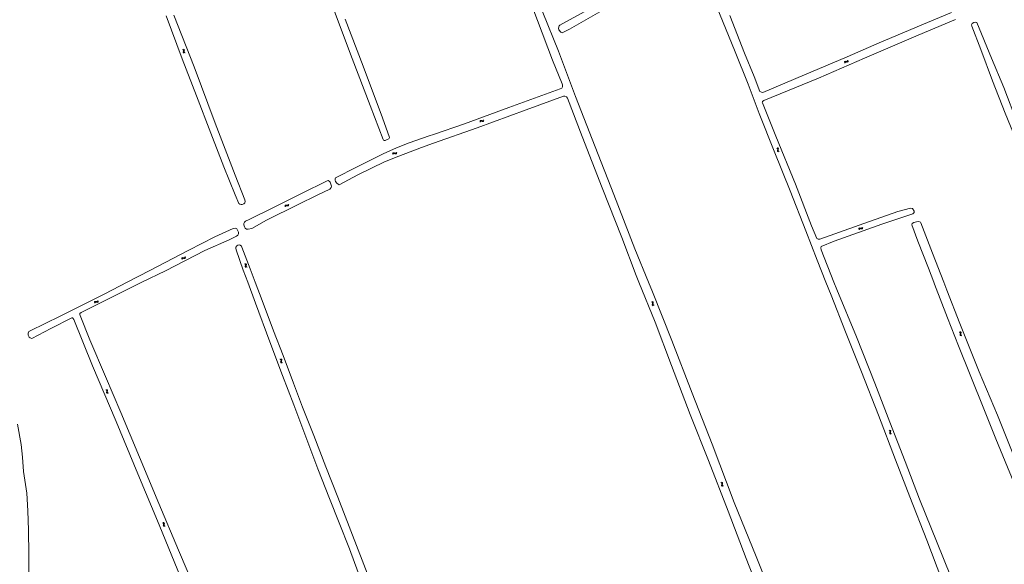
# Model space of a CAD drawing. Header units: metres. Extents: x 189705 to 199106, y 581686 to 588448.
# Tile 147 of 256: x 193748 to 194347, y 583328 to 583660. Entities that reach past the tile are written whole.
import ezdxf

# ---------------------------------------------------------------- set-up
doc = ezdxf.new("R2010")
doc.units = ezdxf.units.M
doc.layers.add('B-WA-OG-GBKN-G', color=7, linetype='Continuous', lineweight=18)

msp = doc.modelspace()

# ---------------------------------------------------------------- linework, layer by layer
at = {"layer": 'B-WA-OG-GBKN-G'}
for p, q in [((193847.227, 583641.633), (193847.594, 583641.457)), ((193847.594, 583641.457), (193847.818, 583641.217)), ((193847.681, 583641.834), (193848.049, 583641.66)), ((193848.049, 583641.66), (193848.275, 583641.423)), ((193848.275, 583641.423), (193848.305, 583641.086)), ((193847.738, 583640.492), (193847.622, 583640.101)), ((193847.622, 583640.101), (193847.649, 583639.773)), ((193847.649, 583639.773), (193847.88, 583639.527)), ((193847.848, 583640.892), (193847.738, 583640.492)), ((193847.818, 583641.217), (193847.848, 583640.892)), ((193847.88, 583639.527), (193848.249, 583639.352)), ((193848.191, 583640.696), (193848.078, 583640.303)), ((193848.078, 583640.303), (193848.105, 583639.975)), ((193848.105, 583639.975), (193848.334, 583639.729)), ((193848.305, 583641.086), (193848.191, 583640.696)), ((193848.334, 583639.729), (193848.703, 583639.553)), ((194250.005, 583633.603), (194250.093, 583634.001)), ((194250.093, 583634.001), (194250.275, 583634.273)), ((194250.275, 583634.273), (194250.597, 583634.378)), ((194250.301, 583633.205), (194250.393, 583633.602)), ((194250.393, 583633.602), (194250.577, 583633.874)), ((194250.577, 583633.874), (194250.887, 583633.975)), ((194250.597, 583634.378), (194251.003, 583634.352)), ((194250.887, 583633.975), (194251.301, 583633.955)), ((194251.003, 583634.352), (194251.411, 583634.328)), ((194251.301, 583633.955), (194251.708, 583633.928)), ((194251.411, 583634.328), (194251.725, 583634.427)), ((194251.708, 583633.928), (194252.022, 583634.027)), ((194251.725, 583634.427), (194251.915, 583634.705)), ((194251.915, 583634.705), (194252.005, 583635.104)), ((194252.022, 583634.027), (194252.211, 583634.306)), ((194252.211, 583634.306), (194252.301, 583634.705)), ((194028.097, 583597.853), (194028.285, 583598.214)), ((194028.282, 583597.392), (194028.472, 583597.752)), ((194028.285, 583598.214), (194028.53, 583598.431)), ((194028.472, 583597.752), (194028.72, 583597.967)), ((194028.53, 583598.431), (194028.869, 583598.449)), ((194028.72, 583597.967), (194029.045, 583597.985)), ((194028.869, 583598.449), (194029.254, 583598.32)), ((194029.045, 583597.985), (194029.441, 583597.86)), ((194029.254, 583598.32), (194029.642, 583598.192)), ((194029.441, 583597.86), (194029.827, 583597.729)), ((194029.642, 583598.192), (194029.971, 583598.207)), ((194029.827, 583597.729), (194030.156, 583597.744)), ((194029.971, 583598.207), (194030.226, 583598.427)), ((194030.156, 583597.744), (194030.41, 583597.965)), ((194030.226, 583598.427), (194030.415, 583598.789)), ((194030.41, 583597.965), (194030.6, 583598.328)), ((194208.79, 583581.607), (194209.162, 583581.441)), ((194209.162, 583581.441), (194209.393, 583581.207)), ((194209.239, 583581.821), (194209.612, 583581.657)), ((194209.612, 583581.657), (194209.844, 583581.426)), ((194209.844, 583581.426), (194209.883, 583581.089)), ((193975.046, 583578.102), (193975.221, 583578.47)), ((193975.221, 583578.47), (193975.459, 583578.695)), ((193975.247, 583577.647), (193975.424, 583578.014)), ((193975.424, 583578.014), (193975.664, 583578.238)), ((193975.459, 583578.695), (193975.796, 583578.725)), ((193975.664, 583578.238), (193975.989, 583578.267)), ((193975.796, 583578.725), (193976.186, 583578.61)), ((193975.989, 583578.267), (193976.389, 583578.156)), ((193976.186, 583578.61), (193976.578, 583578.495)), ((193976.389, 583578.156), (193976.779, 583578.039)), ((193976.578, 583578.495), (193976.906, 583578.522)), ((193976.779, 583578.039), (193977.108, 583578.065)), ((193976.906, 583578.522), (193977.153, 583578.75)), ((193977.108, 583578.065), (193977.354, 583578.296)), ((193977.153, 583578.75), (193977.33, 583579.119)), ((193977.354, 583578.296), (193977.53, 583578.664)), ((194209.331, 583580.481), (194209.226, 583580.086)), ((194209.226, 583580.086), (194209.261, 583579.759)), ((194209.261, 583579.759), (194209.499, 583579.52)), ((194209.431, 583580.883), (194209.331, 583580.481)), ((194209.393, 583581.207), (194209.431, 583580.883)), ((194209.499, 583579.52), (194209.872, 583579.354)), ((194209.779, 583580.696), (194209.676, 583580.301)), ((194209.676, 583580.301), (194209.712, 583579.973)), ((194209.712, 583579.973), (194209.947, 583579.733)), ((194209.883, 583581.089), (194209.779, 583580.696)), ((194209.947, 583579.733), (194210.321, 583579.567)), ((193909.4, 583546.244), (193909.536, 583546.628)), ((193909.536, 583546.628), (193909.749, 583546.877)), ((193909.647, 583545.813), (193909.785, 583546.196)), ((193909.749, 583546.877), (193910.081, 583546.942)), ((193909.785, 583546.196), (193910.001, 583546.444)), ((193910.001, 583546.444), (193910.321, 583546.507)), ((193910.081, 583546.942), (193910.481, 583546.868)), ((193910.321, 583546.507), (193910.73, 583546.438)), ((193910.481, 583546.868), (193910.883, 583546.796)), ((193910.73, 583546.438), (193911.131, 583546.363)), ((193910.883, 583546.796), (193911.207, 583546.856)), ((193911.131, 583546.363), (193911.454, 583546.423)), ((193911.207, 583546.856), (193911.428, 583547.109)), ((193911.428, 583547.109), (193911.565, 583547.494)), ((193911.454, 583546.423), (193911.675, 583546.678)), ((193911.675, 583546.678), (193911.812, 583547.063)), ((194260.755, 583533.164), (194260.896, 583533.548)), ((194258.719, 583532.319), (194258.858, 583532.702)), ((194258.858, 583532.702), (194259.074, 583532.948)), ((194258.962, 583531.885), (194259.104, 583532.267)), ((194259.074, 583532.948), (194259.407, 583533.01)), ((194259.104, 583532.267), (194259.322, 583532.513)), ((194259.322, 583532.513), (194259.642, 583532.573)), ((194259.407, 583533.01), (194259.806, 583532.933)), ((194259.642, 583532.573), (194260.05, 583532.5)), ((194259.806, 583532.933), (194260.207, 583532.856)), ((194260.05, 583532.5), (194260.451, 583532.421)), ((194260.207, 583532.856), (194260.531, 583532.913)), ((194260.451, 583532.421), (194260.775, 583532.478)), ((194260.531, 583532.913), (194260.755, 583533.164)), ((194260.775, 583532.478), (194260.998, 583532.731)), ((194260.998, 583532.731), (194261.139, 583533.115)), ((193848.674, 583515.163), (193848.807, 583515.55)), ((193846.656, 583514.275), (193846.787, 583514.661)), ((193846.787, 583514.661), (193846.997, 583514.912)), ((193846.908, 583513.847), (193847.041, 583514.232)), ((193846.997, 583514.912), (193847.329, 583514.981)), ((193847.041, 583514.232), (193847.254, 583514.482)), ((193847.254, 583514.482), (193847.573, 583514.549)), ((193847.329, 583514.981), (193847.73, 583514.912)), ((193847.573, 583514.549), (193847.983, 583514.484)), ((193847.73, 583514.912), (193848.132, 583514.844)), ((193847.983, 583514.484), (193848.385, 583514.413)), ((193848.132, 583514.844), (193848.455, 583514.907)), ((193848.385, 583514.413), (193848.708, 583514.477)), ((193848.455, 583514.907), (193848.674, 583515.163)), ((193848.708, 583514.477), (193848.926, 583514.735)), ((193848.926, 583514.735), (193849.058, 583515.121)), ((193884.969, 583511.199), (193885.335, 583511.02)), ((193885.335, 583511.02), (193885.558, 583510.779)), ((193885.474, 583510.055), (193885.356, 583509.665)), ((193885.356, 583509.665), (193885.381, 583509.337)), ((193885.424, 583511.398), (193885.791, 583511.222)), ((193885.586, 583510.455), (193885.474, 583510.055)), ((193885.558, 583510.779), (193885.586, 583510.455)), ((193885.791, 583511.222), (193886.016, 583510.983)), ((193885.928, 583510.256), (193885.813, 583509.864)), ((193885.813, 583509.864), (193885.838, 583509.536)), ((193885.838, 583509.536), (193886.066, 583509.289)), ((193886.044, 583510.646), (193885.928, 583510.256)), ((193886.016, 583510.983), (193886.044, 583510.646)), ((193885.381, 583509.337), (193885.61, 583509.09)), ((193885.61, 583509.09), (193885.979, 583508.912)), ((193886.066, 583509.289), (193886.434, 583509.111)), ((193793.633, 583487.967), (193793.501, 583487.58)), ((193793.85, 583488.225), (193793.633, 583487.967)), ((193793.886, 583487.54), (193793.754, 583487.153)), ((193794.173, 583488.29), (193793.85, 583488.225)), ((193794.104, 583487.796), (193793.886, 583487.54)), ((193794.427, 583487.86), (193794.104, 583487.796)), ((193794.575, 583488.22), (193794.173, 583488.29)), ((193794.829, 583487.793), (193794.427, 583487.86)), ((193794.985, 583488.156), (193794.575, 583488.22)), ((193795.231, 583487.725), (193794.829, 583487.793)), ((193795.304, 583488.224), (193794.985, 583488.156)), ((193795.562, 583487.794), (193795.231, 583487.725)), ((193795.516, 583488.474), (193795.304, 583488.224)), ((193795.649, 583488.859), (193795.516, 583488.474)), ((193795.772, 583488.046), (193795.562, 583487.794)), ((193795.902, 583488.432), (193795.772, 583488.046)), ((194132.582, 583487.96), (194132.956, 583487.797)), ((194132.956, 583487.797), (194133.189, 583487.566)), ((194133.029, 583488.178), (194133.403, 583488.018)), ((194133.135, 583486.839), (194133.033, 583486.444)), ((194133.033, 583486.444), (194133.072, 583486.117)), ((194133.072, 583486.117), (194133.312, 583485.88)), ((194133.231, 583487.242), (194133.135, 583486.839)), ((194133.189, 583487.566), (194133.231, 583487.242)), ((194133.312, 583485.88), (194133.687, 583485.718)), ((194133.403, 583488.018), (194133.637, 583487.789)), ((194133.58, 583487.059), (194133.481, 583486.662)), ((194133.481, 583486.662), (194133.52, 583486.336)), ((194133.52, 583486.336), (194133.758, 583486.098)), ((194133.68, 583487.453), (194133.58, 583487.059)), ((194133.637, 583487.789), (194133.68, 583487.453)), ((194133.758, 583486.098), (194134.134, 583485.936)), ((194319.93, 583469.665), (194320.302, 583469.499)), ((194320.302, 583469.499), (194320.533, 583469.266)), ((194320.472, 583468.539), (194320.367, 583468.145)), ((194320.367, 583468.145), (194320.403, 583467.818)), ((194320.378, 583469.879), (194320.751, 583469.716)), ((194320.403, 583467.818), (194320.641, 583467.579)), ((194320.572, 583468.942), (194320.472, 583468.539)), ((194320.533, 583469.266), (194320.572, 583468.942)), ((194320.641, 583467.579), (194321.015, 583467.413)), ((194320.751, 583469.716), (194320.983, 583469.485)), ((194320.92, 583468.755), (194320.817, 583468.36)), ((194320.817, 583468.36), (194320.853, 583468.032)), ((194320.853, 583468.032), (194321.089, 583467.792)), ((194321.023, 583469.148), (194320.92, 583468.755)), ((194320.983, 583469.485), (194321.023, 583469.148)), ((194321.089, 583467.792), (194321.463, 583467.627)), ((193906.483, 583453.101), (193906.849, 583452.922)), ((193906.849, 583452.922), (193907.072, 583452.681)), ((193906.988, 583451.957), (193906.87, 583451.567)), ((193906.87, 583451.567), (193906.895, 583451.239)), ((193906.895, 583451.239), (193907.124, 583450.992)), ((193906.938, 583453.3), (193907.305, 583453.124)), ((193907.1, 583452.357), (193906.988, 583451.957)), ((193907.072, 583452.681), (193907.1, 583452.357)), ((193907.124, 583450.992), (193907.493, 583450.814)), ((193907.305, 583453.124), (193907.53, 583452.885)), ((193907.442, 583452.158), (193907.327, 583451.766)), ((193907.327, 583451.766), (193907.352, 583451.438)), ((193907.352, 583451.438), (193907.58, 583451.191)), ((193907.558, 583452.548), (193907.442, 583452.158)), ((193907.53, 583452.885), (193907.558, 583452.548)), ((193907.58, 583451.191), (193907.948, 583451.013)), ((193800.5, 583434.542), (193800.873, 583434.377)), ((193800.873, 583434.377), (193801.105, 583434.144)), ((193801.047, 583433.418), (193800.943, 583433.023)), ((193800.943, 583433.023), (193800.98, 583432.696)), ((193800.948, 583434.757), (193801.321, 583434.595)), ((193800.98, 583432.696), (193801.219, 583432.458)), ((193801.145, 583433.821), (193801.047, 583433.418)), ((193801.105, 583434.144), (193801.145, 583433.821)), ((193801.219, 583432.458), (193801.593, 583432.293)), ((193801.321, 583434.595), (193801.554, 583434.365)), ((193801.494, 583433.635), (193801.393, 583433.239)), ((193801.393, 583433.239), (193801.43, 583432.912)), ((193801.43, 583432.912), (193801.666, 583432.673)), ((193801.595, 583434.029), (193801.494, 583433.635)), ((193801.554, 583434.365), (193801.595, 583434.029)), ((193801.666, 583432.673), (193802.041, 583432.509)), ((194277.16, 583409.795), (194277.532, 583409.627)), ((194277.532, 583409.627), (194277.762, 583409.394)), ((194277.7, 583408.667), (194277.594, 583408.273)), ((194277.594, 583408.273), (194277.63, 583407.946)), ((194277.609, 583410.007), (194277.982, 583409.843)), ((194277.63, 583407.946), (194277.867, 583407.706)), ((194277.801, 583409.07), (194277.7, 583408.667)), ((194277.762, 583409.394), (194277.801, 583409.07)), ((194277.867, 583407.706), (194278.24, 583407.54)), ((194277.982, 583409.843), (194278.213, 583409.612)), ((194278.148, 583408.882), (194278.045, 583408.487)), ((194278.045, 583408.487), (194278.08, 583408.16)), ((194278.08, 583408.16), (194278.316, 583407.919)), ((194278.252, 583409.275), (194278.148, 583408.882)), ((194278.213, 583409.612), (194278.252, 583409.275)), ((194278.316, 583407.919), (194278.689, 583407.753)), ((194174.81, 583378.073), (194175.182, 583377.905)), ((194175.182, 583377.905), (194175.412, 583377.672)), ((194175.259, 583378.285), (194175.632, 583378.121)), ((194175.412, 583377.672), (194175.451, 583377.348)), ((194175.632, 583378.121), (194175.863, 583377.89)), ((194175.863, 583377.89), (194175.902, 583377.553)), ((194175.35, 583376.945), (194175.244, 583376.551)), ((194175.244, 583376.551), (194175.28, 583376.224)), ((194175.28, 583376.224), (194175.517, 583375.984)), ((194175.451, 583377.348), (194175.35, 583376.945)), ((194175.517, 583375.984), (194175.89, 583375.818)), ((194175.798, 583377.16), (194175.695, 583376.765)), ((194175.695, 583376.765), (194175.73, 583376.438)), ((194175.73, 583376.438), (194175.966, 583376.197)), ((194175.902, 583377.553), (194175.798, 583377.16)), ((194175.966, 583376.197), (194176.339, 583376.031)), ((193835.014, 583353.644), (193835.388, 583353.484)), ((193835.458, 583353.865), (193835.834, 583353.708)), ((193835.834, 583353.708), (193836.07, 583353.481)), ((193835.388, 583353.484), (193835.623, 583353.254)), ((193835.574, 583352.527), (193835.476, 583352.131)), ((193835.476, 583352.131), (193835.517, 583351.805)), ((193835.517, 583351.805), (193835.759, 583351.569)), ((193835.667, 583352.931), (193835.574, 583352.527)), ((193835.623, 583353.254), (193835.667, 583352.931)), ((193835.759, 583351.569), (193836.135, 583351.41)), ((193836.018, 583352.75), (193835.922, 583352.353)), ((193835.922, 583352.353), (193835.964, 583352.027)), ((193835.964, 583352.027), (193836.203, 583351.79)), ((193836.115, 583353.145), (193836.018, 583352.75)), ((193836.07, 583353.481), (193836.115, 583353.145)), ((193836.203, 583351.79), (193836.58, 583351.631))]:
    msp.add_line(p, q, dxfattribs=at)
at = {"layer": 'B-WA-OG-GBKN-G', "flags": 128}
for points in [[(194000, 583835.364), (194004.278, 583824.15), (194016.133, 583793.719), (194028.49, 583761.809), (194040.91, 583730.902), (194053.722, 583696.784), (194066.395, 583664.046), (194076.02, 583640.537), (194086.315, 583612.902), (194098.37, 583582.421), (194109.608, 583553.357), (194122.52, 583520.231), (194130.761, 583500)], [(194000, 583589.914), (194018.873, 583596.385), (194045.831, 583606.278), (194076.928, 583617.556), (194077.931, 583618.021), (194078.394, 583618.9), (194078.38, 583620.104), (194078.279, 583620.744), (194072.415, 583635.062), (194063.178, 583659.136), (194053.298, 583685.618), (194042.201, 583712.337), (194031.416, 583740.097), (194019.637, 583770.841), (194008.296, 583801.737), (194000.18, 583822.062)], [(194123.921, 583677.603), (194082.705, 583653.908), (194078.322, 583651.696), (194077.391, 583652.174), (194076.215, 583653.635), (194075.904, 583654.579), (194076.421, 583655.936), (194076.783, 583656.324), (194097.895, 583667.888)], [(193946.2, 583660.122), (193957.099, 583631.421), (193968.916, 583600.024), (193973.083, 583588.099), (193972.67, 583587.271), (193971.693, 583586.743), (193970.501, 583586.265), (193969.924, 583586.214), (193969.46, 583586.389), (193969.259, 583586.79), (193961.268, 583607.579), (193950.457, 583636.066), (193939.042, 583666.385)], [(194238.788, 583500), (194233.352, 583513.467), (194226.548, 583531.309), (194217.027, 583555.667), (194207.299, 583579.792), (194198.114, 583602.547), (194191.361, 583620.582), (194183.444, 583640.183), (194172.242, 583667.85)], [(193841.881, 583662.544), (193854.206, 583630.952), (193867.103, 583596.788), (193879.104, 583565.183), (193885.084, 583550.046), (193885.344, 583549.193), (193885.112, 583548.365), (193884.415, 583547.653), (193883.549, 583547.277), (193882.799, 583547.276), (193882.1, 583547.391), (193881.531, 583547.882), (193879.158, 583553.169), (193872.347, 583570.128), (193864.485, 583590.68), (193855.637, 583613.288), (193846.996, 583635.819), (193837.148, 583662.086)], [(194180.302, 583662.22), (194189.254, 583639.31), (194195.114, 583625.14), (194198.581, 583616.026), (194199.46, 583615.56), (194200.262, 583615.483), (194225.731, 583626.103), (194251.667, 583637.073), (194271.176, 583645.571), (194300.537, 583658.016), (194315.199, 583664.186)], [(194317.708, 583659.829), (194294.914, 583650.373), (194262.217, 583636.299), (194234.175, 583624.217), (194201, 583610.595), (194200.133, 583610.039), (194200.043, 583609.574), (194200.082, 583609.147), (194208.193, 583588.849), (194220.223, 583559.591), (194229.977, 583534.199), (194233.146, 583526.596), (194234.026, 583526.131), (194234.97, 583526.092), (194259.005, 583534.605), (194282.587, 583542.962), (194290.177, 583544.968), (194291.444, 583544.748), (194292.427, 583543.184), (194292.517, 583542.305), (194291.599, 583541.529), (194272.749, 583535.28), (194243.788, 583525.06), (194235.785, 583521.619), (194235.643, 583520.843), (194235.824, 583519.705), (194243.593, 583500)], [(194355.41, 583596.491), (194346.936, 583618.445), (194339.472, 583636.39), (194330.611, 583657.929), (194329.784, 583658.188), (194328.84, 583657.981), (194327.805, 583657.476), (194327.34, 583656.597), (194327.457, 583655.692), (194333.058, 583641.522), (194340.199, 583622.568), (194347.896, 583602.916), (194355.761, 583583.575), (194364.48, 583561.828), (194373.936, 583538.052), (194383.561, 583515.013), (194389.556, 583500)], [(194124.921, 583500), (194123.275, 583504.071), (194114.497, 583527.144), (194102.479, 583557.412), (194090.386, 583588.582), (194081.4, 583611.929), (194080.797, 583612.731), (194079.806, 583613.232), (194079.066, 583613.143), (194056.383, 583604.936), (194026.478, 583593.848), (194000, 583584.563)], [(194000, 583584.563), (193992.66, 583581.989), (193978.805, 583576.653), (193970.041, 583573.293), (193953.943, 583565.333), (193942.397, 583559.335), (193941.795, 583559.547), (193941.104, 583560.299), (193940.35, 583561.264), (193939.973, 583562.041), (193939.972, 583562.932), (193940.247, 583563.422), (193952.947, 583570.036), (193969.32, 583578.134), (193977.494, 583581.82), (193985.08, 583584.765), (193997.243, 583588.969), (194000, 583589.914)], [(193935.125, 583561.663), (193935.781, 583561.81), (193936.498, 583561.555), (193936.961, 583560.936), (193937.779, 583558.445), (193937.622, 583557.569), (193937.027, 583556.791), (193936.76, 583556.571), (193929.13, 583553.049), (193917.601, 583547.248), (193898.174, 583537.645), (193889.367, 583532.747), (193887.179, 583532.21), (193886.037, 583532.172), (193885.27, 583532.815), (193884.843, 583533.702), (193884.538, 583534.905), (193884.513, 583535.695), (193884.828, 583536.607), (193885.484, 583537.046), (193887.634, 583538.179), (193902.057, 583545.154), (193919.579, 583553.947), (193935.125, 583561.663)], [(194291.015, 583534.871), (194291.157, 583535.672), (194292.269, 583536.293), (194293.898, 583536.823), (194295.334, 583536.992), (194296.278, 583536.565), (194296.549, 583536.048), (194303.535, 583517.676), (194310.466, 583500)], [(194304.428, 583500), (194301.099, 583508.488), (194294.682, 583524.986), (194291.015, 583534.871)], [(193813.404, 583500), (193827.236, 583507.139), (193850.926, 583519.571), (193866.888, 583527.66), (193878.029, 583532.705), (193879.31, 583532.887), (193880.293, 583532.449), (193880.889, 583531.299), (193881.188, 583530.381), (193881.331, 583529.333), (193880.867, 583528.596), (193880.053, 583527.961), (193879.29, 583527.688), (193875.529, 583525.757), (193860.833, 583519.195), (193836.794, 583506.996), (193822.465, 583500)], [(193886.827, 583500), (193884.114, 583507.393), (193879.746, 583519.75), (193879.561, 583520.628), (193879.683, 583521.405), (193880.142, 583522.172), (193880.734, 583522.54), (193881.612, 583522.694), (193882.297, 583522.522), (193883.064, 583521.93), (193883.279, 583521.348), (193888.302, 583508.124), (193891.419, 583500)], [(193846.206, 583320.173), (193832.858, 583352.384), (193820.004, 583383.471), (193806.864, 583415.333), (193792.274, 583449.056), (193780.988, 583477.351), (193780.483, 583478.204), (193780.107, 583478.41), (193779.706, 583478.384), (193766.924, 583471.747), (193755.357, 583465.797), (193754.348, 583466.054), (193753.778, 583466.635), (193753.247, 583467.863), (193753.284, 583468.988), (193753.71, 583469.933), (193754.472, 583470.374), (193772.67, 583479.358), (193799.811, 583492.984), (193813.404, 583500)], [(193822.465, 583500), (193808.993, 583493.422), (193785.432, 583481.559), (193784.76, 583480.925), (193784.709, 583480.421), (193784.826, 583479.684), (193790.69, 583464.961), (193800.326, 583442.612), (193809.612, 583420.807), (193821.039, 583393.559)], [(193979.6, 583257.152), (193976.145, 583266.22), (193970.21, 583282.314), (193963.517, 583299.971), (193956.375, 583317.351), (193948.851, 583337.785), (193942.558, 583353.684), (193936.584, 583368.389), (193929.573, 583386.484), (193922.747, 583404.263), (193914.936, 583425.361), (193907.977, 583443.18), (193900.392, 583463.614), (193891.484, 583487.306), (193886.827, 583500)], [(193891.419, 583500), (193895.722, 583488.782), (193902.58, 583470.411), (193908.412, 583455.328), (193914.654, 583438.581), (193920.261, 583424.019), (193927.086, 583406.639), (193934.414, 583387.634), (193941.589, 583369.212), (193949.614, 583348.718), (193957.557, 583328.202), (193965.254, 583308.105), (193973.289, 583287.488), (193981.18, 583266.243), (193983.491, 583257.934)], [(194217.581, 583262.921), (194211.514, 583278.229), (194200.065, 583306.556), (194190.298, 583331.871), (194179.341, 583360.69), (194167.297, 583391.46), (194156.146, 583419.555), (194144.737, 583449.239), (194134.763, 583475.653), (194124.921, 583500)], [(194130.761, 583500), (194133.185, 583494.05), (194144.892, 583464.428), (194157.363, 583432.546), (194169.613, 583401.361), (194182.964, 583365.897), (194196.391, 583333.071), (194211.229, 583295.435), (194222.368, 583264.755)], [(194313.659, 583308.289), (194309.249, 583319.003), (194300.181, 583343.064), (194289.871, 583369.452), (194281.191, 583391.858), (194270.828, 583419.073), (194260.376, 583445.383), (194250.7, 583469.832), (194241.968, 583492.121), (194238.788, 583500)], [(194243.593, 583500), (194245.371, 583495.489), (194257.285, 583466.813), (194268.488, 583438.667)], [(194370.313, 583339.386), (194370.003, 583340.162), (194366.937, 583344.92), (194362.255, 583356.077), (194355.515, 583372.251), (194349.177, 583387.391), (194342.191, 583404.716), (194335.309, 583421.872), (194326.577, 583443.541), (194319.437, 583461.37), (194312.787, 583478.371), (194304.935, 583498.708), (194304.428, 583500)], [(194310.466, 583500), (194312.331, 583495.245), (194320.249, 583474.778), (194332.059, 583445.507), (194343.249, 583419.003), (194355.344, 583388.737)], [(194268.488, 583438.667), (194277.686, 583414.93), (194286.922, 583390.96), (194295.615, 583368.088), (194306.365, 583341.429), (194318.874, 583310.749)], [(193746.623, 583413.596), (193748.986, 583401.267), (193749.692, 583393.551), (193750.448, 583384.756), (193752.33, 583371.688), (193753.11, 583360.841), (193753.461, 583349.073), (193753.691, 583334.33), (193753.615, 583324.615), (193752.618, 583316.005), (193751.871, 583310.16), (193751.685, 583306.121)], [(193821.039, 583393.559), (193832.713, 583365.278), (193844.736, 583337.009), (193855.904, 583310.757), (193866.709, 583284.155), (193876.956, 583259.196), (193886.501, 583237.649), (193894.842, 583217.278), (193902.183, 583199.479), (193912.898, 583172.942), (193917.827, 583161.27), (193922.394, 583151.677)]]:
    msp.add_lwpolyline(points, dxfattribs=at)

doc.saveas('drawing.dxf')
